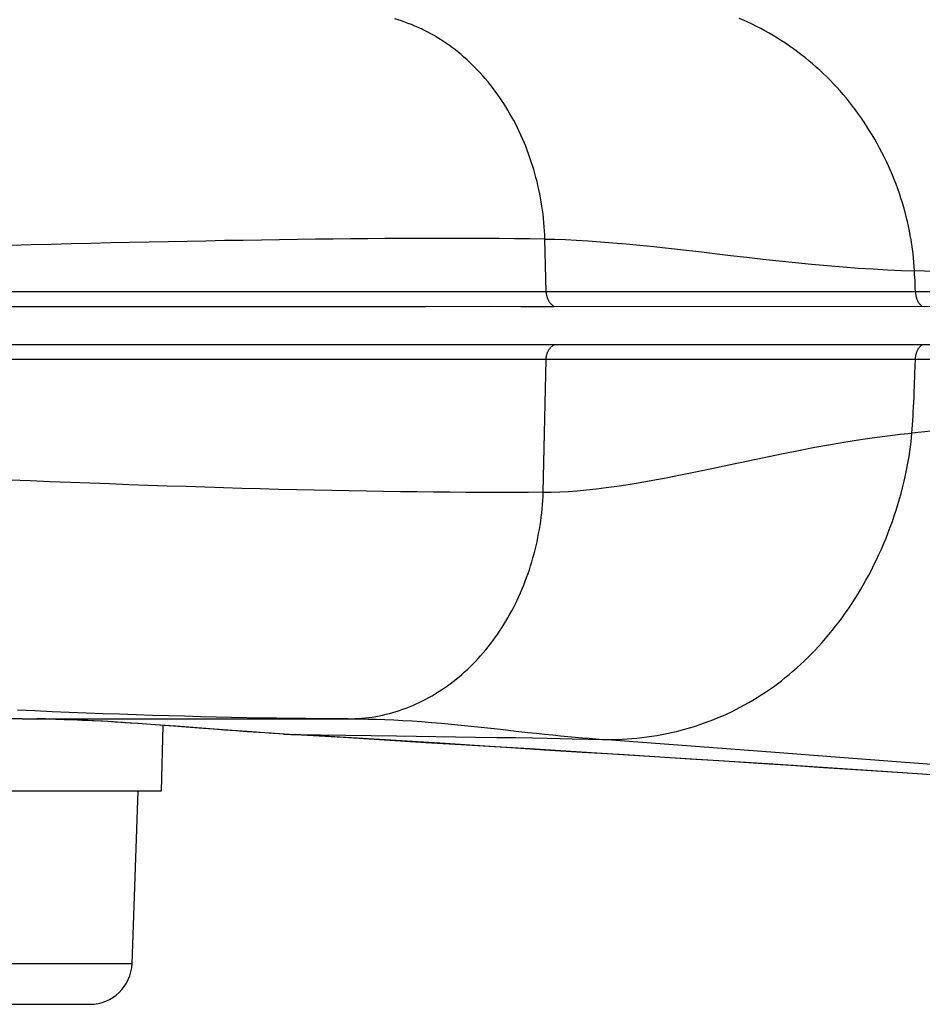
# Model space of a CAD drawing. Header units: millimetres. Extents: x 2060 to 2634, y 1467 to 1764.
# Tile 40 of 64: x 2543.65 to 2545.35, y 1570.23 to 1572.1. Entities that reach past the tile are written whole.
import ezdxf

# ---------------------------------------------------------------- set-up
doc = ezdxf.new("R2010")
doc.units = ezdxf.units.MM

msp = doc.modelspace()

# ---------------------------------------------------------------- linework, layer by layer
at = {"linetype": 'Continuous'}
for p, q in [((2544.3615, 1572.0952), (2544.3551, 1572.0971)), ((2544.3678, 1572.0932), (2544.3615, 1572.0952)), ((2544.3742, 1572.091), (2544.3678, 1572.0932)), ((2544.3805, 1572.0887), (2544.3742, 1572.091)), ((2544.3867, 1572.0862), (2544.3805, 1572.0887)), ((2544.393, 1572.0836), (2544.3867, 1572.0862)), ((2544.3992, 1572.0809), (2544.393, 1572.0836)), ((2545.0149, 1572.0945), (2545.0067, 1572.098)), ((2545.0231, 1572.0908), (2545.0149, 1572.0945)), ((2545.0313, 1572.087), (2545.0231, 1572.0908)), ((2545.0393, 1572.083), (2545.0313, 1572.087)), ((2545.0474, 1572.0788), (2545.0393, 1572.083)), ((2544.4053, 1572.0781), (2544.3992, 1572.0809)), ((2544.4114, 1572.0751), (2544.4053, 1572.0781)), ((2544.4175, 1572.072), (2544.4114, 1572.0751)), ((2544.4235, 1572.0687), (2544.4175, 1572.072)), ((2544.4295, 1572.0654), (2544.4235, 1572.0687)), ((2544.4354, 1572.0619), (2544.4295, 1572.0654)), ((2545.0554, 1572.0746), (2545.0474, 1572.0788)), ((2545.0633, 1572.0701), (2545.0554, 1572.0746)), ((2545.0712, 1572.0655), (2545.0633, 1572.0701)), ((2545.079, 1572.0608), (2545.0712, 1572.0655)), ((2544.4412, 1572.0582), (2544.4354, 1572.0619)), ((2544.447, 1572.0545), (2544.4412, 1572.0582)), ((2544.4527, 1572.0506), (2544.447, 1572.0545)), ((2544.4584, 1572.0467), (2544.4527, 1572.0506)), ((2544.464, 1572.0426), (2544.4584, 1572.0467)), ((2545.0867, 1572.0559), (2545.079, 1572.0608)), ((2545.0944, 1572.0509), (2545.0867, 1572.0559)), ((2545.102, 1572.0457), (2545.0944, 1572.0509)), ((2545.1095, 1572.0404), (2545.102, 1572.0457)), ((2544.4696, 1572.0383), (2544.464, 1572.0426)), ((2544.475, 1572.034), (2544.4696, 1572.0383)), ((2544.4804, 1572.0295), (2544.475, 1572.034)), ((2544.4858, 1572.0249), (2544.4804, 1572.0295)), ((2545.1169, 1572.035), (2545.1095, 1572.0404)), ((2545.1242, 1572.0294), (2545.1169, 1572.035)), ((2545.1314, 1572.0238), (2545.1242, 1572.0294)), ((2544.4911, 1572.0202), (2544.4858, 1572.0249)), ((2544.4963, 1572.0154), (2544.4911, 1572.0202)), ((2544.5014, 1572.0105), (2544.4963, 1572.0154)), ((2544.5065, 1572.0054), (2544.5014, 1572.0105)), ((2545.1385, 1572.018), (2545.1314, 1572.0238)), ((2545.1455, 1572.0121), (2545.1385, 1572.018)), ((2545.1524, 1572.0061), (2545.1455, 1572.0121)), ((2544.5115, 1572.0003), (2544.5065, 1572.0054)), ((2544.5165, 1571.995), (2544.5115, 1572.0003)), ((2544.5213, 1571.9896), (2544.5165, 1571.995)), ((2544.5261, 1571.9842), (2544.5213, 1571.9896)), ((2545.1591, 1572), (2545.1524, 1572.0061)), ((2545.1658, 1571.9938), (2545.1591, 1572)), ((2545.1723, 1571.9875), (2545.1658, 1571.9938)), ((2544.5308, 1571.9786), (2544.5261, 1571.9842)), ((2544.5354, 1571.9729), (2544.5308, 1571.9786)), ((2544.54, 1571.9671), (2544.5354, 1571.9729)), ((2545.1788, 1571.981), (2545.1723, 1571.9875)), ((2545.1851, 1571.9744), (2545.1788, 1571.981)), ((2545.1913, 1571.9677), (2545.1851, 1571.9744)), ((2544.5444, 1571.9613), (2544.54, 1571.9671)), ((2544.5488, 1571.9553), (2544.5444, 1571.9613)), ((2544.5531, 1571.9493), (2544.5488, 1571.9553)), ((2545.1975, 1571.9609), (2545.1913, 1571.9677)), ((2545.2035, 1571.954), (2545.1975, 1571.9609)), ((2545.2095, 1571.9469), (2545.2035, 1571.954)), ((2544.5572, 1571.9431), (2544.5531, 1571.9493)), ((2544.5613, 1571.9369), (2544.5572, 1571.9431)), ((2544.5653, 1571.9306), (2544.5613, 1571.9369)), ((2545.2153, 1571.9396), (2545.2095, 1571.9469)), ((2545.2211, 1571.9323), (2545.2153, 1571.9396)), ((2544.5692, 1571.9242), (2544.5653, 1571.9306)), ((2544.573, 1571.9177), (2544.5692, 1571.9242)), ((2544.5767, 1571.9112), (2544.573, 1571.9177)), ((2545.2268, 1571.9248), (2545.2211, 1571.9323)), ((2545.2323, 1571.9172), (2545.2268, 1571.9248)), ((2545.2378, 1571.9094), (2545.2323, 1571.9172)), ((2544.5803, 1571.9046), (2544.5767, 1571.9112)), ((2544.5838, 1571.8979), (2544.5803, 1571.9046)), ((2544.5872, 1571.8911), (2544.5838, 1571.8979)), ((2545.2431, 1571.9016), (2545.2378, 1571.9094)), ((2545.2483, 1571.8937), (2545.2431, 1571.9016)), ((2544.5905, 1571.8842), (2544.5872, 1571.8911)), ((2544.5937, 1571.8773), (2544.5905, 1571.8842)), ((2544.5969, 1571.8703), (2544.5937, 1571.8773)), ((2545.2534, 1571.8856), (2545.2483, 1571.8937)), ((2545.2584, 1571.8775), (2545.2534, 1571.8856)), ((2545.2632, 1571.8693), (2545.2584, 1571.8775)), ((2544.5999, 1571.8632), (2544.5969, 1571.8703)), ((2544.6028, 1571.8561), (2544.5999, 1571.8632)), ((2545.2679, 1571.8611), (2545.2632, 1571.8693)), ((2545.2724, 1571.8528), (2545.2679, 1571.8611)), ((2544.6056, 1571.8489), (2544.6028, 1571.8561)), ((2544.6083, 1571.8416), (2544.6056, 1571.8489)), ((2544.6108, 1571.8343), (2544.6083, 1571.8416)), ((2545.2768, 1571.8444), (2545.2724, 1571.8528)), ((2545.2811, 1571.8359), (2545.2768, 1571.8444)), ((2544.6133, 1571.8269), (2544.6108, 1571.8343)), ((2544.6157, 1571.8195), (2544.6133, 1571.8269)), ((2545.2852, 1571.8275), (2545.2811, 1571.8359)), ((2545.2891, 1571.8189), (2545.2852, 1571.8275)), ((2544.618, 1571.812), (2544.6157, 1571.8195)), ((2544.6201, 1571.8045), (2544.618, 1571.812)), ((2544.6222, 1571.797), (2544.6201, 1571.8045)), ((2545.293, 1571.8103), (2545.2891, 1571.8189)), ((2545.2966, 1571.8017), (2545.293, 1571.8103)), ((2544.6241, 1571.7894), (2544.6222, 1571.797)), ((2544.6259, 1571.7817), (2544.6241, 1571.7894)), ((2545.3001, 1571.793), (2545.2966, 1571.8017)), ((2545.3035, 1571.7843), (2545.3001, 1571.793)), ((2545.3067, 1571.7756), (2545.3035, 1571.7843)), ((2544.6276, 1571.7741), (2544.6259, 1571.7817)), ((2544.6293, 1571.7664), (2544.6276, 1571.7741)), ((2544.6307, 1571.7586), (2544.6293, 1571.7664)), ((2545.3098, 1571.7668), (2545.3067, 1571.7756)), ((2545.3127, 1571.758), (2545.3098, 1571.7668)), ((2544.6321, 1571.7509), (2544.6307, 1571.7586)), ((2544.6334, 1571.7431), (2544.6321, 1571.7509)), ((2545.3155, 1571.7492), (2545.3127, 1571.758)), ((2545.3181, 1571.7403), (2545.3155, 1571.7492)), ((2544.6345, 1571.7353), (2544.6334, 1571.7431)), ((2544.6356, 1571.7275), (2544.6345, 1571.7353)), ((2545.3205, 1571.7315), (2545.3181, 1571.7403)), ((2545.3228, 1571.7227), (2545.3205, 1571.7315)), ((2544.6365, 1571.7197), (2544.6356, 1571.7275)), ((2544.6372, 1571.7119), (2544.6365, 1571.7197)), ((2544.6379, 1571.704), (2544.6372, 1571.7119)), ((2545.325, 1571.7139), (2545.3228, 1571.7227)), ((2545.3269, 1571.7051), (2545.325, 1571.7139)), ((2544.6384, 1571.6962), (2544.6379, 1571.704)), ((2544.6388, 1571.6884), (2544.6384, 1571.6962)), ((2545.3288, 1571.6963), (2545.3269, 1571.7051)), ((2545.3305, 1571.6876), (2545.3288, 1571.6963)), ((2543.8169, 1571.6732), (2543.7799, 1571.6723)), ((2543.8536, 1571.674), (2543.8169, 1571.6732)), ((2543.8901, 1571.6748), (2543.8536, 1571.674)), ((2543.9262, 1571.6755), (2543.8901, 1571.6748)), ((2543.9621, 1571.6763), (2543.9262, 1571.6755)), ((2543.9977, 1571.6769), (2543.9621, 1571.6763)), ((2544.033, 1571.6776), (2543.9977, 1571.6769)), ((2544.068, 1571.6782), (2544.033, 1571.6776)), ((2544.1027, 1571.6787), (2544.068, 1571.6782)), ((2544.137, 1571.6793), (2544.1027, 1571.6787)), ((2544.1711, 1571.6797), (2544.137, 1571.6793)), ((2544.2048, 1571.6802), (2544.1711, 1571.6797)), ((2544.2382, 1571.6805), (2544.2048, 1571.6802)), ((2544.2712, 1571.6809), (2544.2382, 1571.6805)), ((2544.3039, 1571.6811), (2544.2712, 1571.6809)), ((2544.3363, 1571.6814), (2544.3039, 1571.6811)), ((2544.3682, 1571.6815), (2544.3363, 1571.6814)), ((2544.3999, 1571.6817), (2544.3682, 1571.6815)), ((2544.4311, 1571.6817), (2544.3999, 1571.6817)), ((2544.462, 1571.6817), (2544.4311, 1571.6817)), ((2544.4925, 1571.6817), (2544.462, 1571.6817)), ((2544.5226, 1571.6816), (2544.4925, 1571.6817)), ((2544.5523, 1571.6814), (2544.5226, 1571.6816)), ((2544.5816, 1571.6812), (2544.5523, 1571.6814)), ((2544.6105, 1571.6809), (2544.5816, 1571.6812)), ((2544.6391, 1571.6806), (2544.6105, 1571.6809)), ((2544.6391, 1571.6806), (2544.6388, 1571.6884)), ((2544.6413, 1571.5815), (2544.6391, 1571.6806)), ((2544.6391, 1571.6806), (2544.6581, 1571.6802)), ((2544.6581, 1571.6802), (2544.6781, 1571.6795)), ((2544.6781, 1571.6795), (2544.6991, 1571.6785)), ((2544.6991, 1571.6785), (2544.721, 1571.6773)), ((2544.721, 1571.6773), (2544.744, 1571.6757)), ((2544.744, 1571.6757), (2544.7679, 1571.6738)), ((2544.7679, 1571.6738), (2544.7927, 1571.6716)), ((2545.332, 1571.6789), (2545.3305, 1571.6876)), ((2545.3334, 1571.6703), (2545.332, 1571.6789)), ((2543.667, 1571.6695), (2543.6288, 1571.6685)), ((2543.7049, 1571.6705), (2543.667, 1571.6695)), ((2543.7425, 1571.6714), (2543.7049, 1571.6705)), ((2543.7799, 1571.6723), (2543.7425, 1571.6714)), ((2544.7927, 1571.6716), (2544.8185, 1571.6691)), ((2544.8185, 1571.6691), (2544.8453, 1571.6664)), ((2544.8453, 1571.6664), (2544.8729, 1571.6634)), ((2544.8729, 1571.6634), (2544.9014, 1571.6602)), ((2544.9014, 1571.6602), (2544.9305, 1571.6568)), ((2544.9305, 1571.6568), (2544.9904, 1571.6497)), ((2545.3346, 1571.6618), (2545.3334, 1571.6703)), ((2545.3356, 1571.6533), (2545.3346, 1571.6618)), ((2544.9904, 1571.6497), (2545.0209, 1571.6462)), ((2545.0209, 1571.6462), (2545.0516, 1571.6427)), ((2545.0516, 1571.6427), (2545.0824, 1571.6393)), ((2545.0824, 1571.6393), (2545.1131, 1571.6361)), ((2545.1131, 1571.6361), (2545.1435, 1571.6331)), ((2545.3366, 1571.645), (2545.3356, 1571.6533)), ((2545.3373, 1571.6367), (2545.3366, 1571.645)), ((2545.3379, 1571.6285), (2545.3373, 1571.6367)), ((2545.1435, 1571.6331), (2545.1736, 1571.6304)), ((2545.1736, 1571.6304), (2545.2032, 1571.6279)), ((2545.2032, 1571.6279), (2545.2321, 1571.6258)), ((2545.2321, 1571.6258), (2545.2603, 1571.624)), ((2545.2603, 1571.624), (2545.2875, 1571.6225)), ((2545.2875, 1571.6225), (2545.3135, 1571.6213)), ((2545.3135, 1571.6213), (2545.3384, 1571.6205)), ((2545.3384, 1571.6205), (2545.3379, 1571.6285)), ((2545.3387, 1571.6141), (2545.3384, 1571.6205)), ((2545.4843, 1571.6163), (2545.3384, 1571.6205)), ((2545.3394, 1571.6011), (2545.3387, 1571.6141)), ((2545.3399, 1571.5879), (2545.3394, 1571.6011)), ((2540.5135, 1571.5815), (2544.0012, 1571.5815)), ((2544.0012, 1571.5815), (2544.372, 1571.5815)), ((2544.372, 1571.5815), (2544.4658, 1571.5815)), ((2544.4658, 1571.5815), (2544.5265, 1571.5815)), ((2544.5265, 1571.5815), (2544.5856, 1571.5815)), ((2544.5856, 1571.5815), (2544.6138, 1571.5815)), ((2544.6138, 1571.5815), (2544.6413, 1571.5815)), ((2544.6413, 1571.5815), (2544.6413, 1571.5804)), ((2544.6413, 1571.5815), (2544.6688, 1571.5815)), ((2544.6413, 1571.5804), (2544.6414, 1571.5793)), ((2544.6414, 1571.5793), (2544.6415, 1571.5782)), ((2544.6688, 1571.5815), (2544.755, 1571.5815)), ((2544.755, 1571.5815), (2544.9385, 1571.5815)), ((2544.9385, 1571.5815), (2545.2023, 1571.5813)), ((2545.2023, 1571.5813), (2545.2365, 1571.5813)), ((2545.2365, 1571.5813), (2545.2709, 1571.5813)), ((2545.2709, 1571.5813), (2545.3054, 1571.5812)), ((2545.3054, 1571.5812), (2545.3402, 1571.5812)), ((2545.3402, 1571.5812), (2545.3399, 1571.5879)), ((2545.3401, 1571.5813), (2545.798, 1571.5812)), ((2545.3401, 1571.5813), (2545.3402, 1571.5802)), ((2545.3402, 1571.5802), (2545.3403, 1571.5791)), ((2544.6415, 1571.5782), (2544.6416, 1571.5771)), ((2544.6416, 1571.5771), (2544.6418, 1571.576)), ((2544.6418, 1571.576), (2544.642, 1571.5749)), ((2544.642, 1571.5749), (2544.6422, 1571.5739)), ((2544.6422, 1571.5739), (2544.6425, 1571.5728)), ((2544.6425, 1571.5728), (2544.6428, 1571.5717)), ((2544.6428, 1571.5717), (2544.6431, 1571.5707)), ((2544.6431, 1571.5707), (2544.6434, 1571.5697)), ((2544.6434, 1571.5697), (2544.6438, 1571.5687)), ((2544.6438, 1571.5687), (2544.6442, 1571.5677)), ((2544.6442, 1571.5677), (2544.6446, 1571.5667)), ((2544.6446, 1571.5667), (2544.6451, 1571.5657)), ((2544.6451, 1571.5657), (2544.6456, 1571.5648)), ((2544.6456, 1571.5648), (2544.6461, 1571.5639)), ((2544.6461, 1571.5639), (2544.6466, 1571.563)), ((2544.6466, 1571.563), (2544.6472, 1571.5621)), ((2544.6472, 1571.5621), (2544.6478, 1571.5613)), ((2544.6478, 1571.5613), (2544.6484, 1571.5604)), ((2545.3403, 1571.5791), (2545.3403, 1571.578)), ((2545.3403, 1571.578), (2545.3405, 1571.5769)), ((2545.3405, 1571.5769), (2545.3406, 1571.5758)), ((2545.3406, 1571.5758), (2545.3408, 1571.5747)), ((2545.3408, 1571.5747), (2545.341, 1571.5737)), ((2545.341, 1571.5737), (2545.3412, 1571.5726)), ((2545.3412, 1571.5726), (2545.3414, 1571.5716)), ((2545.3414, 1571.5716), (2545.3417, 1571.5706)), ((2545.3417, 1571.5706), (2545.342, 1571.5695)), ((2545.342, 1571.5695), (2545.3423, 1571.5685)), ((2545.3423, 1571.5685), (2545.3426, 1571.5675)), ((2545.3426, 1571.5675), (2545.343, 1571.5666)), ((2545.343, 1571.5666), (2545.3434, 1571.5656)), ((2545.3434, 1571.5656), (2545.3438, 1571.5647)), ((2545.3438, 1571.5647), (2545.3442, 1571.5638)), ((2545.3442, 1571.5638), (2545.3447, 1571.5629)), ((2545.3447, 1571.5629), (2545.3451, 1571.562)), ((2545.3451, 1571.562), (2545.3456, 1571.5612)), ((2545.3456, 1571.5612), (2545.3461, 1571.5604)), ((2540.4187, 1571.5533), (2544.4131, 1571.5533)), ((2544.4131, 1571.5533), (2544.5348, 1571.5534)), ((2544.5348, 1571.5534), (2544.5932, 1571.5533)), ((2544.5932, 1571.5533), (2544.6242, 1571.5533)), ((2544.6242, 1571.5533), (2544.6564, 1571.5533)), ((2544.6484, 1571.5604), (2544.649, 1571.5596)), ((2544.649, 1571.5596), (2544.6496, 1571.5589)), ((2544.6496, 1571.5589), (2544.6503, 1571.5581)), ((2544.6503, 1571.5581), (2544.651, 1571.5574)), ((2544.651, 1571.5574), (2544.6517, 1571.5567)), ((2544.6517, 1571.5567), (2544.6525, 1571.5561)), ((2544.6525, 1571.5561), (2544.6532, 1571.5555)), ((2544.6532, 1571.5555), (2544.654, 1571.5549)), ((2544.654, 1571.5549), (2544.6548, 1571.5543)), ((2544.6548, 1571.5543), (2544.6556, 1571.5538)), ((2544.6556, 1571.5538), (2544.6564, 1571.5533)), ((2544.6564, 1571.5533), (2546.1861, 1571.5535)), ((2545.3461, 1571.5604), (2545.3467, 1571.5596)), ((2545.3467, 1571.5596), (2545.3472, 1571.5589)), ((2545.3472, 1571.5589), (2545.3478, 1571.5581)), ((2545.3478, 1571.5581), (2545.3483, 1571.5574)), ((2545.3483, 1571.5574), (2545.3489, 1571.5567)), ((2545.3489, 1571.5567), (2545.3495, 1571.5561)), ((2545.3495, 1571.5561), (2545.3502, 1571.5555)), ((2545.3502, 1571.5555), (2545.3508, 1571.5549)), ((2545.3508, 1571.5549), (2545.3515, 1571.5544)), ((2545.3515, 1571.5544), (2545.3521, 1571.5539)), ((2545.3521, 1571.5539), (2545.3528, 1571.5534)), ((2544.4131, 1571.4808), (2540.9377, 1571.4808)), ((2544.5348, 1571.4808), (2544.4131, 1571.4808)), ((2544.5932, 1571.4808), (2544.5348, 1571.4808)), ((2544.6242, 1571.4808), (2544.5932, 1571.4808)), ((2544.6564, 1571.4808), (2544.6242, 1571.4808)), ((2544.6447, 1571.4675), (2544.6451, 1571.4684)), ((2544.6451, 1571.4684), (2544.6456, 1571.4693)), ((2544.6456, 1571.4693), (2544.6461, 1571.4703)), ((2544.6461, 1571.4703), (2544.6466, 1571.4712)), ((2544.6466, 1571.4712), (2544.6472, 1571.472)), ((2544.6472, 1571.472), (2544.6478, 1571.4729)), ((2544.6478, 1571.4729), (2544.6484, 1571.4737)), ((2544.6484, 1571.4737), (2544.649, 1571.4745)), ((2544.649, 1571.4745), (2544.6497, 1571.4753)), ((2544.6497, 1571.4753), (2544.6503, 1571.476)), ((2544.6503, 1571.476), (2544.651, 1571.4767)), ((2544.651, 1571.4767), (2544.6517, 1571.4774)), ((2544.6517, 1571.4774), (2544.6525, 1571.478)), ((2544.6525, 1571.478), (2544.6532, 1571.4787)), ((2544.6532, 1571.4787), (2544.654, 1571.4792)), ((2544.654, 1571.4792), (2544.6548, 1571.4798)), ((2544.6548, 1571.4798), (2544.6556, 1571.4803)), ((2544.6556, 1571.4803), (2544.6564, 1571.4808)), ((2545.5028, 1571.4807), (2544.6564, 1571.4808)), ((2545.3427, 1571.4665), (2545.343, 1571.4675)), ((2545.343, 1571.4675), (2545.3434, 1571.4685)), ((2545.3434, 1571.4685), (2545.3438, 1571.4694)), ((2545.3438, 1571.4694), (2545.3442, 1571.4703)), ((2545.3442, 1571.4703), (2545.3447, 1571.4712)), ((2545.3447, 1571.4712), (2545.3451, 1571.4721)), ((2545.3451, 1571.4721), (2545.3456, 1571.4729)), ((2545.3456, 1571.4729), (2545.3461, 1571.4737)), ((2545.3461, 1571.4737), (2545.3467, 1571.4745)), ((2545.3467, 1571.4745), (2545.3472, 1571.4753)), ((2545.3472, 1571.4753), (2545.3478, 1571.476)), ((2545.3478, 1571.476), (2545.3484, 1571.4767)), ((2545.3484, 1571.4767), (2545.349, 1571.4774)), ((2545.349, 1571.4774), (2545.3496, 1571.478)), ((2545.3496, 1571.478), (2545.3502, 1571.4786)), ((2545.3502, 1571.4786), (2545.3508, 1571.4792)), ((2545.3508, 1571.4792), (2545.3515, 1571.4798)), ((2545.3515, 1571.4798), (2545.3521, 1571.4803)), ((2545.3521, 1571.4803), (2545.3528, 1571.4807)), ((2544.4037, 1571.4526), (2542.2401, 1571.4526)), ((2544.5265, 1571.4526), (2544.4037, 1571.4526)), ((2544.5856, 1571.4527), (2544.5265, 1571.4526)), ((2544.6139, 1571.4527), (2544.5856, 1571.4527)), ((2544.6413, 1571.4526), (2544.6139, 1571.4527)), ((2544.6358, 1571.2016), (2544.6413, 1571.4526)), ((2544.6413, 1571.4537), (2544.6414, 1571.4548)), ((2544.6413, 1571.4526), (2544.6413, 1571.4537)), ((2544.6688, 1571.4526), (2544.6413, 1571.4526)), ((2544.6414, 1571.4548), (2544.6415, 1571.4559)), ((2544.6415, 1571.4559), (2544.6417, 1571.457)), ((2544.6417, 1571.457), (2544.6418, 1571.4581)), ((2544.6418, 1571.4581), (2544.642, 1571.4592)), ((2544.642, 1571.4592), (2544.6422, 1571.4603)), ((2544.6422, 1571.4603), (2544.6425, 1571.4614)), ((2544.6425, 1571.4614), (2544.6428, 1571.4624)), ((2544.6428, 1571.4624), (2544.6431, 1571.4634)), ((2544.6431, 1571.4634), (2544.6434, 1571.4645)), ((2544.6434, 1571.4645), (2544.6438, 1571.4655)), ((2544.6438, 1571.4655), (2544.6442, 1571.4665)), ((2544.6442, 1571.4665), (2544.6447, 1571.4675)), ((2545.0677, 1571.4527), (2544.6688, 1571.4526)), ((2545.2706, 1571.4527), (2545.0677, 1571.4527)), ((2545.3053, 1571.4528), (2545.2706, 1571.4527)), ((2545.3402, 1571.4528), (2545.3053, 1571.4528)), ((2545.3392, 1571.4261), (2545.3402, 1571.4539)), ((2545.3402, 1571.4539), (2545.3403, 1571.455)), ((2545.4532, 1571.4528), (2545.3402, 1571.4528)), ((2545.3403, 1571.455), (2545.3404, 1571.4561)), ((2545.3404, 1571.4561), (2545.3405, 1571.4572)), ((2545.3405, 1571.4572), (2545.3406, 1571.4582)), ((2545.3406, 1571.4582), (2545.3408, 1571.4593)), ((2545.3408, 1571.4593), (2545.341, 1571.4604)), ((2545.341, 1571.4604), (2545.3412, 1571.4614)), ((2545.3412, 1571.4614), (2545.3415, 1571.4625)), ((2545.3415, 1571.4625), (2545.3417, 1571.4635)), ((2545.3417, 1571.4635), (2545.342, 1571.4646)), ((2545.342, 1571.4646), (2545.3423, 1571.4656)), ((2545.3423, 1571.4656), (2545.3427, 1571.4665)), ((2545.3383, 1571.4026), (2545.3392, 1571.4261)), ((2545.3379, 1571.3919), (2545.3383, 1571.4026)), ((2545.337, 1571.372), (2545.3375, 1571.3817)), ((2545.3375, 1571.3817), (2545.3379, 1571.3919)), ((2545.3361, 1571.3539), (2545.3366, 1571.3627)), ((2545.3366, 1571.3627), (2545.337, 1571.372)), ((2545.3345, 1571.3292), (2545.3351, 1571.3372)), ((2545.3351, 1571.3372), (2545.3356, 1571.3454)), ((2545.3356, 1571.3454), (2545.3361, 1571.3539)), ((2545.3334, 1571.3136), (2545.334, 1571.3213)), ((2545.334, 1571.3213), (2545.3345, 1571.3292)), ((2545.2085, 1571.2971), (2545.2362, 1571.3014)), ((2545.2362, 1571.3014), (2545.2625, 1571.3052)), ((2545.2625, 1571.3052), (2545.2876, 1571.3085)), ((2545.2876, 1571.3085), (2545.3112, 1571.3113)), ((2545.3112, 1571.3113), (2545.3334, 1571.3136)), ((2545.3318, 1571.2968), (2545.3327, 1571.3053)), ((2545.3327, 1571.3053), (2545.3334, 1571.3136)), ((2545.3698, 1571.3171), (2545.3334, 1571.3136)), ((2545.1188, 1571.2809), (2545.1498, 1571.2868)), ((2545.1498, 1571.2868), (2545.1797, 1571.2922)), ((2545.1797, 1571.2922), (2545.2085, 1571.2971)), ((2545.3296, 1571.2789), (2545.3308, 1571.2879)), ((2545.3308, 1571.2879), (2545.3318, 1571.2968)), ((2545.0203, 1571.2607), (2545.0538, 1571.2677)), ((2545.0538, 1571.2677), (2545.0867, 1571.2745)), ((2545.0867, 1571.2745), (2545.1188, 1571.2809)), ((2545.3266, 1571.2601), (2545.3282, 1571.2696)), ((2545.3282, 1571.2696), (2545.3296, 1571.2789)), ((2544.9243, 1571.2404), (2544.955, 1571.2468)), ((2544.955, 1571.2468), (2544.9871, 1571.2536)), ((2544.9871, 1571.2536), (2545.0203, 1571.2607)), ((2545.3228, 1571.2406), (2545.3248, 1571.2504)), ((2545.3248, 1571.2504), (2545.3266, 1571.2601)), ((2544.843, 1571.2244), (2544.8684, 1571.2292)), ((2544.8684, 1571.2292), (2544.8955, 1571.2345)), ((2544.8955, 1571.2345), (2544.9243, 1571.2404)), ((2545.3183, 1571.2204), (2545.3207, 1571.2306)), ((2545.3207, 1571.2306), (2545.3228, 1571.2406)), ((2543.665, 1571.223), (2543.6268, 1571.2245)), ((2543.7029, 1571.2215), (2543.665, 1571.223)), ((2543.7405, 1571.22), (2543.7029, 1571.2215)), ((2543.7779, 1571.2187), (2543.7405, 1571.22)), ((2543.8149, 1571.2173), (2543.7779, 1571.2187)), ((2543.8516, 1571.216), (2543.8149, 1571.2173)), ((2543.888, 1571.2147), (2543.8516, 1571.216)), ((2543.9242, 1571.2135), (2543.888, 1571.2147)), ((2543.96, 1571.2123), (2543.9242, 1571.2135)), ((2543.9956, 1571.2112), (2543.96, 1571.2123)), ((2544.0308, 1571.2101), (2543.9956, 1571.2112)), ((2544.0658, 1571.2091), (2544.0308, 1571.2101)), ((2544.1004, 1571.2081), (2544.0658, 1571.2091)), ((2544.1348, 1571.2072), (2544.1004, 1571.2081)), ((2544.1688, 1571.2064), (2544.1348, 1571.2072)), ((2544.7175, 1571.2062), (2544.7358, 1571.2081)), ((2544.7358, 1571.2081), (2544.7549, 1571.2105)), ((2544.7549, 1571.2105), (2544.7751, 1571.2133)), ((2544.7751, 1571.2133), (2544.7964, 1571.2165)), ((2544.7964, 1571.2165), (2544.819, 1571.2202)), ((2544.819, 1571.2202), (2544.843, 1571.2244)), ((2545.313, 1571.1996), (2545.3158, 1571.2101)), ((2545.3158, 1571.2101), (2545.3183, 1571.2204)), ((2544.2024, 1571.2056), (2544.1688, 1571.2064)), ((2544.2358, 1571.2048), (2544.2024, 1571.2056)), ((2544.2687, 1571.2042), (2544.2358, 1571.2048)), ((2544.3014, 1571.2036), (2544.2687, 1571.2042)), ((2544.3337, 1571.203), (2544.3014, 1571.2036)), ((2544.3656, 1571.2026), (2544.3337, 1571.203)), ((2544.3971, 1571.2022), (2544.3656, 1571.2026)), ((2544.4283, 1571.2018), (2544.3971, 1571.2022)), ((2544.4591, 1571.2016), (2544.4283, 1571.2018)), ((2544.4895, 1571.2014), (2544.4591, 1571.2016)), ((2544.5196, 1571.2013), (2544.4895, 1571.2014)), ((2544.5492, 1571.2012), (2544.5196, 1571.2013)), ((2544.5785, 1571.2013), (2544.5492, 1571.2012)), ((2544.6073, 1571.2014), (2544.5785, 1571.2013)), ((2544.6358, 1571.2016), (2544.6073, 1571.2014)), ((2544.635, 1571.186), (2544.6355, 1571.1938)), ((2544.6355, 1571.1938), (2544.6358, 1571.2016)), ((2544.6358, 1571.2016), (2544.6512, 1571.2019)), ((2544.6512, 1571.2019), (2544.667, 1571.2025)), ((2544.667, 1571.2025), (2544.6832, 1571.2034)), ((2544.6832, 1571.2034), (2544.7001, 1571.2046)), ((2544.7001, 1571.2046), (2544.7175, 1571.2062)), ((2545.307, 1571.1785), (2545.3101, 1571.1891)), ((2545.3101, 1571.1891), (2545.313, 1571.1996)), ((2544.633, 1571.1625), (2544.6338, 1571.1703)), ((2544.6338, 1571.1703), (2544.6345, 1571.1781)), ((2544.6345, 1571.1781), (2544.635, 1571.186)), ((2545.3036, 1571.1678), (2545.307, 1571.1785)), ((2544.6311, 1571.1469), (2544.6321, 1571.1547)), ((2544.6321, 1571.1547), (2544.633, 1571.1625)), ((2545.2965, 1571.1465), (2545.3002, 1571.1572)), ((2545.3002, 1571.1572), (2545.3036, 1571.1678)), ((2544.6286, 1571.1313), (2544.6299, 1571.1391)), ((2544.6299, 1571.1391), (2544.6311, 1571.1469)), ((2545.2887, 1571.1253), (2545.2926, 1571.1359)), ((2545.2926, 1571.1359), (2545.2965, 1571.1465)), ((2544.6241, 1571.1081), (2544.6257, 1571.1158)), ((2544.6257, 1571.1158), (2544.6272, 1571.1235)), ((2544.6272, 1571.1235), (2544.6286, 1571.1313)), ((2545.2802, 1571.1045), (2545.2845, 1571.1149)), ((2545.2845, 1571.1149), (2545.2887, 1571.1253)), ((2544.6205, 1571.0928), (2544.6224, 1571.1004)), ((2544.6224, 1571.1004), (2544.6241, 1571.1081)), ((2545.2758, 1571.0942), (2545.2802, 1571.1045)), ((2544.6143, 1571.0701), (2544.6165, 1571.0776)), ((2544.6165, 1571.0776), (2544.6186, 1571.0852)), ((2544.6186, 1571.0852), (2544.6205, 1571.0928)), ((2545.2665, 1571.074), (2545.2712, 1571.0841)), ((2545.2712, 1571.0841), (2545.2758, 1571.0942)), ((2544.6096, 1571.0551), (2544.612, 1571.0626)), ((2544.612, 1571.0626), (2544.6143, 1571.0701)), ((2545.2568, 1571.0544), (2545.2617, 1571.0641)), ((2545.2617, 1571.0641), (2545.2665, 1571.074)), ((2544.6018, 1571.0332), (2544.6045, 1571.0404)), ((2544.6045, 1571.0404), (2544.6071, 1571.0478)), ((2544.6071, 1571.0478), (2544.6096, 1571.0551)), ((2545.2466, 1571.0353), (2545.2518, 1571.0448)), ((2545.2518, 1571.0448), (2545.2568, 1571.0544)), ((2544.5961, 1571.0188), (2544.599, 1571.0259)), ((2544.599, 1571.0259), (2544.6018, 1571.0332)), ((2545.236, 1571.0168), (2545.2414, 1571.0259)), ((2545.2414, 1571.0259), (2545.2466, 1571.0353)), ((2544.5867, 1570.9978), (2544.59, 1571.0047)), ((2544.59, 1571.0047), (2544.5931, 1571.0117)), ((2544.5931, 1571.0117), (2544.5961, 1571.0188)), ((2545.2249, 1570.9988), (2545.2305, 1571.0077)), ((2545.2305, 1571.0077), (2545.236, 1571.0168)), ((2544.5765, 1570.9775), (2544.58, 1570.9842)), ((2544.58, 1570.9842), (2544.5834, 1570.9909)), ((2544.5834, 1570.9909), (2544.5867, 1570.9978)), ((2545.2134, 1570.9813), (2545.2192, 1570.99)), ((2545.2192, 1570.99), (2545.2249, 1570.9988)), ((2544.5692, 1570.9643), (2544.5729, 1570.9708)), ((2544.5729, 1570.9708), (2544.5765, 1570.9775)), ((2545.2015, 1570.9644), (2545.2075, 1570.9728)), ((2545.2075, 1570.9728), (2545.2134, 1570.9813)), ((2544.5575, 1570.9452), (2544.5615, 1570.9515)), ((2544.5615, 1570.9515), (2544.5654, 1570.9578)), ((2544.5654, 1570.9578), (2544.5692, 1570.9643)), ((2545.1829, 1570.9402), (2545.1892, 1570.9481)), ((2545.1892, 1570.9481), (2545.1954, 1570.9562)), ((2545.1954, 1570.9562), (2545.2015, 1570.9644)), ((2544.545, 1570.9268), (2544.5492, 1570.9329)), ((2544.5492, 1570.9329), (2544.5534, 1570.939)), ((2544.5534, 1570.939), (2544.5575, 1570.9452)), ((2545.1701, 1570.9248), (2545.1766, 1570.9324)), ((2545.1766, 1570.9324), (2545.1829, 1570.9402)), ((2544.527, 1570.9035), (2544.5316, 1570.9092)), ((2544.5316, 1570.9092), (2544.5361, 1570.915)), ((2544.5361, 1570.915), (2544.5406, 1570.9209)), ((2544.5406, 1570.9209), (2544.545, 1570.9268)), ((2545.1502, 1570.9028), (2545.1569, 1570.91)), ((2545.1569, 1570.91), (2545.1636, 1570.9173)), ((2545.1636, 1570.9173), (2545.1701, 1570.9248)), ((2544.5126, 1570.8871), (2544.5175, 1570.8925)), ((2544.5175, 1570.8925), (2544.5222, 1570.898)), ((2544.5222, 1570.898), (2544.527, 1570.9035)), ((2545.1366, 1570.8889), (2545.1434, 1570.8958)), ((2545.1434, 1570.8958), (2545.1502, 1570.9028)), ((2544.4924, 1570.8667), (2544.4975, 1570.8716)), ((2544.4975, 1570.8716), (2544.5026, 1570.8767)), ((2544.5026, 1570.8767), (2544.5076, 1570.8818)), ((2544.5076, 1570.8818), (2544.5126, 1570.8871)), ((2545.1156, 1570.8693), (2545.1227, 1570.8757)), ((2545.1227, 1570.8757), (2545.1297, 1570.8822)), ((2545.1297, 1570.8822), (2545.1366, 1570.8889)), ((2544.4766, 1570.8526), (2544.4819, 1570.8572)), ((2544.4819, 1570.8572), (2544.4872, 1570.8619)), ((2544.4872, 1570.8619), (2544.4924, 1570.8667)), ((2545.0939, 1570.851), (2545.1012, 1570.8569)), ((2545.1012, 1570.8569), (2545.1084, 1570.863)), ((2545.1084, 1570.863), (2545.1156, 1570.8693)), ((2544.4489, 1570.8315), (2544.4546, 1570.8355)), ((2544.4546, 1570.8355), (2544.4601, 1570.8396)), ((2544.4601, 1570.8396), (2544.4657, 1570.8438)), ((2544.4657, 1570.8438), (2544.4712, 1570.8481)), ((2544.4712, 1570.8481), (2544.4766, 1570.8526)), ((2545.0716, 1570.8339), (2545.0791, 1570.8395)), ((2545.0791, 1570.8395), (2545.0866, 1570.8451)), ((2545.0866, 1570.8451), (2545.0939, 1570.851)), ((2544.4197, 1570.8134), (2544.4256, 1570.8168)), ((2544.4256, 1570.8168), (2544.4315, 1570.8203)), ((2544.4315, 1570.8203), (2544.4374, 1570.8239)), ((2544.4374, 1570.8239), (2544.4432, 1570.8277)), ((2544.4432, 1570.8277), (2544.4489, 1570.8315)), ((2545.0407, 1570.8133), (2545.0485, 1570.8182)), ((2545.0485, 1570.8182), (2545.0563, 1570.8233)), ((2545.0563, 1570.8233), (2545.064, 1570.8286)), ((2545.064, 1570.8286), (2545.0716, 1570.8339)), ((2544.3828, 1570.7959), (2544.3891, 1570.7985)), ((2544.3891, 1570.7985), (2544.3953, 1570.8012)), ((2544.3953, 1570.8012), (2544.4014, 1570.8041)), ((2544.4014, 1570.8041), (2544.4076, 1570.8071)), ((2544.4076, 1570.8071), (2544.4136, 1570.8102)), ((2544.4136, 1570.8102), (2544.4197, 1570.8134)), ((2545.0087, 1570.7949), (2545.0168, 1570.7993)), ((2545.0168, 1570.7993), (2545.0248, 1570.8038)), ((2545.0248, 1570.8038), (2545.0328, 1570.8085)), ((2545.0328, 1570.8085), (2545.0407, 1570.8133)), ((2543.6738, 1570.7879), (2543.6409, 1570.7892)), ((2543.7065, 1570.7865), (2543.6738, 1570.7879)), ((2543.739, 1570.7852), (2543.7065, 1570.7865)), ((2543.7711, 1570.784), (2543.739, 1570.7852)), ((2543.8029, 1570.7828), (2543.7711, 1570.784)), ((2543.8344, 1570.7817), (2543.8029, 1570.7828)), ((2543.8656, 1570.7807), (2543.8344, 1570.7817)), ((2543.8965, 1570.7797), (2543.8656, 1570.7807)), ((2543.9271, 1570.7787), (2543.8965, 1570.7797)), ((2543.9573, 1570.7779), (2543.9271, 1570.7787)), ((2544.319, 1570.7776), (2544.3255, 1570.7788)), ((2544.3255, 1570.7788), (2544.332, 1570.7801)), ((2544.332, 1570.7801), (2544.3384, 1570.7816)), ((2544.3384, 1570.7816), (2544.3448, 1570.7832)), ((2544.3448, 1570.7832), (2544.3512, 1570.785)), ((2544.3512, 1570.785), (2544.3576, 1570.7869)), ((2544.3576, 1570.7869), (2544.364, 1570.789)), ((2544.364, 1570.789), (2544.3703, 1570.7911)), ((2544.3703, 1570.7911), (2544.3766, 1570.7935)), ((2544.3766, 1570.7935), (2544.3828, 1570.7959)), ((2544.9671, 1570.7753), (2544.9755, 1570.7789)), ((2544.9755, 1570.7789), (2544.9839, 1570.7827)), ((2544.9839, 1570.7827), (2544.9922, 1570.7866)), ((2544.9922, 1570.7866), (2545.0005, 1570.7907)), ((2545.0005, 1570.7907), (2545.0087, 1570.7949)), ((2543.6501, 1570.7731), (2543.6287, 1570.7732)), ((2543.6501, 1570.7731), (2543.678, 1570.7731)), ((2543.671, 1570.7731), (2544.2666, 1570.7731)), ((2543.678, 1570.7731), (2543.6845, 1570.773)), ((2543.6859, 1570.773), (2543.678, 1570.7731)), ((2543.6845, 1570.773), (2543.6987, 1570.7728)), ((2543.6941, 1570.7729), (2543.6859, 1570.773)), ((2543.7027, 1570.7727), (2543.6941, 1570.7729)), ((2543.6987, 1570.7728), (2543.7136, 1570.7725)), ((2543.7117, 1570.7725), (2543.7027, 1570.7727)), ((2543.721, 1570.7722), (2543.7117, 1570.7725)), ((2543.7136, 1570.7725), (2543.7293, 1570.7721)), ((2543.7308, 1570.7719), (2543.721, 1570.7722)), ((2543.7293, 1570.7721), (2543.7459, 1570.7716)), ((2543.741, 1570.7715), (2543.7308, 1570.7719)), ((2543.7516, 1570.7711), (2543.741, 1570.7715)), ((2543.7459, 1570.7716), (2543.7635, 1570.7708)), ((2543.7627, 1570.7706), (2543.7516, 1570.7711)), ((2543.7742, 1570.77), (2543.7627, 1570.7706)), ((2543.7635, 1570.7708), (2543.7821, 1570.77)), ((2543.7862, 1570.7694), (2543.7742, 1570.77)), ((2543.7821, 1570.77), (2543.8018, 1570.769)), ((2543.7988, 1570.7686), (2543.7862, 1570.7694)), ((2543.8118, 1570.7679), (2543.7988, 1570.7686)), ((2543.8018, 1570.769), (2543.8226, 1570.7678)), ((2543.8254, 1570.767), (2543.8118, 1570.7679)), ((2543.8226, 1570.7678), (2543.8448, 1570.7664)), ((2543.8396, 1570.7661), (2543.8254, 1570.767)), ((2543.8543, 1570.7651), (2543.8396, 1570.7661)), ((2543.8448, 1570.7664), (2543.8685, 1570.7649)), ((2543.8695, 1570.764), (2543.8543, 1570.7651)), ((2543.8685, 1570.7649), (2543.8937, 1570.7631)), ((2543.8853, 1570.7629), (2543.8695, 1570.764)), ((2543.9017, 1570.7617), (2543.8853, 1570.7629)), ((2543.8937, 1570.7631), (2543.9206, 1570.7612)), ((2543.9186, 1570.7605), (2543.9017, 1570.7617)), ((2543.9134, 1570.6371), (2543.9166, 1570.7606)), ((2543.9362, 1570.7592), (2543.9186, 1570.7605)), ((2543.9206, 1570.7612), (2543.9494, 1570.7591)), ((2543.9872, 1570.7771), (2543.9573, 1570.7779)), ((2544.0168, 1570.7764), (2543.9872, 1570.7771)), ((2544.046, 1570.7757), (2544.0168, 1570.7764)), ((2544.0748, 1570.7751), (2544.046, 1570.7757)), ((2544.1033, 1570.7746), (2544.0748, 1570.7751)), ((2544.1314, 1570.7741), (2544.1033, 1570.7746)), ((2544.1592, 1570.7738), (2544.1314, 1570.7741)), ((2544.1866, 1570.7735), (2544.1592, 1570.7738)), ((2544.2137, 1570.7733), (2544.1866, 1570.7735)), ((2544.2403, 1570.7731), (2544.2137, 1570.7733)), ((2544.2666, 1570.7731), (2544.2403, 1570.7731)), ((2544.2666, 1570.7731), (2544.2732, 1570.7731)), ((2544.2666, 1570.7731), (2544.2782, 1570.773)), ((2544.2732, 1570.7731), (2544.2798, 1570.7734)), ((2544.2782, 1570.773), (2544.2911, 1570.7729)), ((2544.2798, 1570.7734), (2544.2863, 1570.7737)), ((2544.2863, 1570.7737), (2544.2929, 1570.7742)), ((2544.2911, 1570.7729), (2544.3052, 1570.7727)), ((2544.2929, 1570.7742), (2544.2995, 1570.7748)), ((2544.2995, 1570.7748), (2544.306, 1570.7756)), ((2544.3052, 1570.7727), (2544.3204, 1570.7723)), ((2544.306, 1570.7756), (2544.3125, 1570.7765)), ((2544.3125, 1570.7765), (2544.319, 1570.7776)), ((2544.3204, 1570.7723), (2544.3364, 1570.7717)), ((2544.3364, 1570.7717), (2544.3531, 1570.771)), ((2544.3531, 1570.771), (2544.3704, 1570.7702)), ((2544.3704, 1570.7702), (2544.3882, 1570.7691)), ((2544.3882, 1570.7691), (2544.4063, 1570.7679)), ((2544.4063, 1570.7679), (2544.4247, 1570.7664)), ((2544.4247, 1570.7664), (2544.4433, 1570.7648)), ((2544.4433, 1570.7648), (2544.462, 1570.7631)), ((2544.462, 1570.7631), (2544.4808, 1570.7613)), ((2544.4808, 1570.7613), (2544.4995, 1570.7593)), ((2544.9237, 1570.7593), (2544.9325, 1570.7622)), ((2544.9325, 1570.7622), (2544.9413, 1570.7653)), ((2544.9413, 1570.7653), (2544.9499, 1570.7685)), ((2544.9499, 1570.7685), (2544.9585, 1570.7718)), ((2544.9585, 1570.7718), (2544.9671, 1570.7753)), ((2543.9922, 1570.7549), (2543.9362, 1570.7592)), ((2543.9494, 1570.7591), (2544.013, 1570.7543)), ((2544.0121, 1570.7534), (2543.9922, 1570.7549)), ((2544.0327, 1570.7519), (2544.0121, 1570.7534)), ((2544.013, 1570.7543), (2544.0479, 1570.7516)), ((2544.0538, 1570.7504), (2544.0327, 1570.7519)), ((2544.0479, 1570.7516), (2544.0852, 1570.7489)), ((2544.0756, 1570.7488), (2544.0538, 1570.7504)), ((2544.098, 1570.7473), (2544.0756, 1570.7488)), ((2544.0852, 1570.7489), (2544.1249, 1570.7462)), ((2544.1212, 1570.7458), (2544.098, 1570.7473)), ((2544.1445, 1570.7443), (2544.1212, 1570.7458)), ((2544.1249, 1570.7462), (2544.1667, 1570.7435)), ((2544.2575, 1570.7375), (2544.1445, 1570.7443)), ((2544.1445, 1570.7443), (2544.1499, 1570.744)), ((2544.1499, 1570.744), (2544.1583, 1570.7437)), ((2544.1583, 1570.7437), (2544.1667, 1570.7435)), ((2544.3264, 1570.7338), (2544.1667, 1570.7435)), ((2544.1667, 1570.7435), (2544.3583, 1570.7407)), ((2544.4995, 1570.7593), (2544.5182, 1570.7573)), ((2544.5182, 1570.7573), (2544.5367, 1570.7553)), ((2544.5367, 1570.7553), (2544.5549, 1570.7533)), ((2544.5549, 1570.7533), (2544.59, 1570.7494)), ((2544.59, 1570.7494), (2544.6068, 1570.7475)), ((2544.6068, 1570.7475), (2544.623, 1570.7458)), ((2544.623, 1570.7458), (2544.6386, 1570.7441)), ((2544.6386, 1570.7441), (2544.6538, 1570.7426)), ((2544.6538, 1570.7426), (2544.6684, 1570.7411)), ((2544.6684, 1570.7411), (2544.6826, 1570.7398)), ((2544.8415, 1570.7402), (2544.8509, 1570.7417)), ((2544.8509, 1570.7417), (2544.8602, 1570.7434)), ((2544.8602, 1570.7434), (2544.8695, 1570.7452)), ((2544.8695, 1570.7452), (2544.8787, 1570.7472)), ((2544.8787, 1570.7472), (2544.8878, 1570.7493)), ((2544.8878, 1570.7493), (2544.8969, 1570.7516)), ((2544.8969, 1570.7516), (2544.9059, 1570.754)), ((2544.9059, 1570.754), (2544.9149, 1570.7566)), ((2544.9149, 1570.7566), (2544.9237, 1570.7593)), ((2544.414, 1570.7279), (2544.2575, 1570.7375)), ((2544.4502, 1570.7262), (2544.3264, 1570.7338)), ((2544.3583, 1570.7407), (2544.5077, 1570.7386)), ((2544.4904, 1570.7233), (2544.414, 1570.7279)), ((2544.5346, 1570.721), (2544.4502, 1570.7262)), ((2544.5653, 1570.7186), (2544.4904, 1570.7233)), ((2544.5077, 1570.7386), (2544.5482, 1570.738)), ((2544.5482, 1570.738), (2544.584, 1570.7375)), ((2544.584, 1570.7375), (2544.6155, 1570.737)), ((2544.6155, 1570.737), (2544.6434, 1570.7365)), ((2544.6434, 1570.7365), (2544.6681, 1570.736)), ((2544.6681, 1570.736), (2544.6904, 1570.7355)), ((2544.6826, 1570.7398), (2544.6963, 1570.7385)), ((2544.6904, 1570.7355), (2544.7203, 1570.7349)), ((2544.6963, 1570.7385), (2544.7097, 1570.7373)), ((2544.7097, 1570.7373), (2544.7227, 1570.7362)), ((2544.7203, 1570.7349), (2544.7478, 1570.7342)), ((2544.7227, 1570.7362), (2544.7354, 1570.7352)), ((2544.7354, 1570.7352), (2544.7478, 1570.7342)), ((2545.0749, 1570.7093), (2544.7478, 1570.7342)), ((2544.7478, 1570.7342), (2544.757, 1570.7341)), ((2544.757, 1570.7341), (2544.7663, 1570.7341)), ((2544.7663, 1570.7341), (2544.7756, 1570.7343)), ((2544.7756, 1570.7343), (2544.785, 1570.7346)), ((2544.785, 1570.7346), (2544.7944, 1570.7352)), ((2544.7944, 1570.7352), (2544.8038, 1570.7358)), ((2544.8038, 1570.7358), (2544.8133, 1570.7367)), ((2544.8133, 1570.7367), (2544.8227, 1570.7377)), ((2544.8227, 1570.7377), (2544.8321, 1570.7389)), ((2544.8321, 1570.7389), (2544.8415, 1570.7402)), ((2544.6205, 1570.7156), (2544.5346, 1570.721)), ((2544.6384, 1570.7141), (2544.5653, 1570.7186)), ((2544.7078, 1570.7102), (2544.6205, 1570.7156)), ((2544.7097, 1570.7097), (2544.6384, 1570.7141)), ((2544.7964, 1570.7046), (2544.7078, 1570.7102)), ((2544.7793, 1570.7053), (2544.7097, 1570.7097)), ((2544.8472, 1570.701), (2544.7793, 1570.7053)), ((2544.8864, 1570.6989), (2544.7964, 1570.7046)), ((2545.1888, 1570.7007), (2545.0749, 1570.7093)), ((2544.9137, 1570.6968), (2544.8472, 1570.701)), ((2544.9778, 1570.6931), (2544.8864, 1570.6989)), ((2544.9788, 1570.6927), (2544.9137, 1570.6968)), ((2545.0704, 1570.6871), (2544.9778, 1570.6931)), ((2545.0426, 1570.6886), (2544.9788, 1570.6927)), ((2545.1051, 1570.6846), (2545.0426, 1570.6886)), ((2545.1642, 1570.681), (2545.0704, 1570.6871)), ((2545.346, 1570.6888), (2545.1888, 1570.7007)), ((2545.4688, 1570.6796), (2545.346, 1570.6888)), ((2545.1664, 1570.6806), (2545.1051, 1570.6846)), ((2545.2588, 1570.6748), (2545.1642, 1570.681)), ((2545.2267, 1570.6767), (2545.1664, 1570.6806)), ((2545.2859, 1570.6728), (2545.2267, 1570.6767)), ((2545.3535, 1570.6686), (2545.2588, 1570.6748)), ((2545.3438, 1570.669), (2545.2859, 1570.6728)), ((2545.4004, 1570.6652), (2545.3438, 1570.669)), ((2538.8725, 1570.6371), (2543.9134, 1570.6371)), ((2543.8578, 1570.3103), (2543.8692, 1570.6371)), ((2542.9483, 1570.3103), (2543.8578, 1570.3103)), ((2542.4534, 1570.2331), (2543.7779, 1570.2331))]:
    msp.add_line(p, q, dxfattribs=at)
msp.add_arc((2543.7779, 1570.3131), 0.08, 270, 358, dxfattribs=at)

doc.saveas('drawing.dxf')
